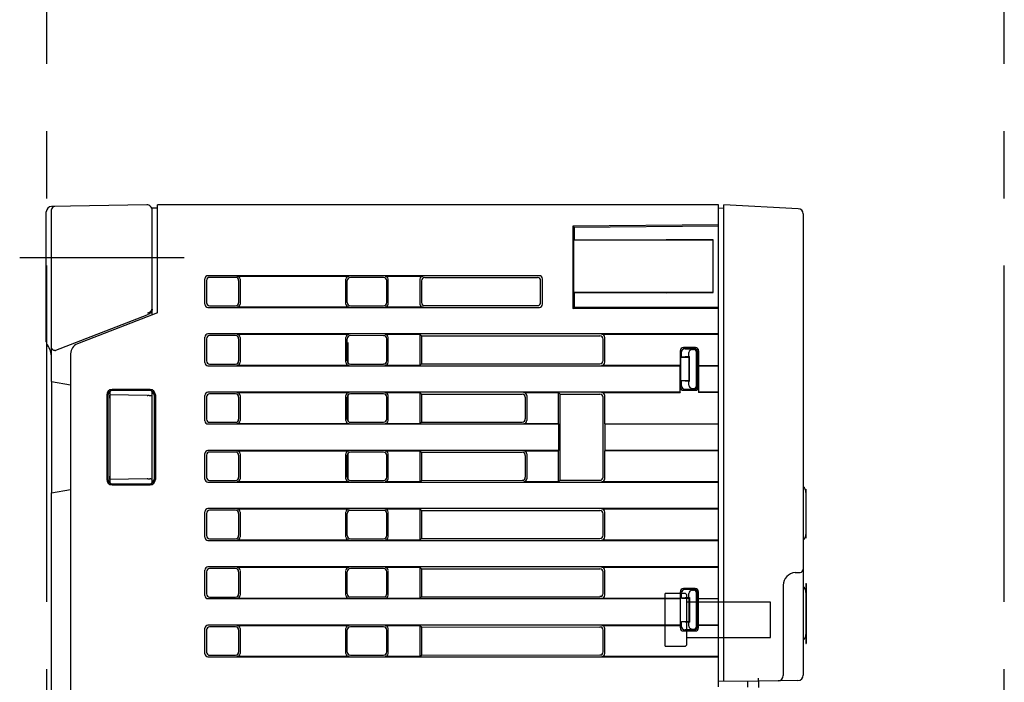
# Model space of a CAD drawing. Header units: millimetres. Extents: x 61 to 749, y -143 to 571.
# Tile 5 of 21: x 61 to 155, y 232 to 295. Entities that reach past the tile are written whole.
import ezdxf

# ---------------------------------------------------------------- set-up
doc = ezdxf.new("R2010")
doc.units = ezdxf.units.MM
doc.linetypes.add('PHANTOMX2', pattern=[127, 63.5, -12.7, 12.7, -12.7, 12.7, -12.7])
for name, color, linetype in [('10', 3, 'CONTINUOUS'), ('11', 2, 'CONTINUOUS'), ('12', 7, 'CONTINUOUS'), ('17', 6, 'CONTINUOUS'), ('18', 1, 'PHANTOMX2')]:
    doc.layers.add(name, color=color, linetype=linetype)

msp = doc.modelspace()

# ---------------------------------------------------------------- linework, layer by layer
at = {"layer": '10'}
for p, q in [((73.505, 277.563), (64.505, 277.406)), ((73.967, 277.272), (74.514, 277.272)), ((74.014, 267.172), (74.014, 277.272)), ((74.514, 267.366), (74.514, 277.572)), ((127.514, 277.572), (74.514, 277.572)), ((127.514, 232.056), (127.514, 277.572)), ((64.014, 264.63), (64.014, 276.906)), ((64.514, 260.892), (64.514, 277.111)), ((127.514, 275.685), (113.755, 275.561)), ((113.755, 275.561), (113.755, 267.763)), ((113.755, 275.561), (113.864, 275.453)), ((113.864, 275.453), (127.514, 275.572)), ((113.864, 275.453), (113.864, 275.447)), ((113.864, 274.947), (113.864, 274.272)), ((113.864, 274.272), (113.818, 274.226)), ((127.014, 274.246), (113.818, 274.226)), ((113.818, 274.226), (113.818, 269.318)), ((113.864, 274.272), (122.564, 274.272)), ((127.014, 274.271), (122.564, 274.274)), ((127.014, 269.273), (127.014, 274.271)), ((110.591, 270.872), (79.286, 270.872)), ((81.885, 270.716), (79.441, 270.717)), ((82.015, 270.846), (92.613, 270.846)), ((95.879, 270.71), (92.747, 270.711)), ((96.015, 270.846), (99.613, 270.846)), ((99.761, 270.697), (110.411, 270.692)), ((78.987, 268.171), (78.987, 270.573)), ((79.142, 270.419), (79.142, 268.326)), ((82.184, 270.417), (82.184, 268.327)), ((82.314, 270.547), (82.314, 268.197)), ((92.314, 268.197), (92.314, 270.547)), ((92.448, 268.332), (92.448, 270.413)), ((96.178, 268.333), (96.178, 270.411)), ((96.314, 268.197), (96.314, 270.547)), ((99.314, 270.547), (99.314, 268.197)), ((99.462, 270.398), (99.462, 268.346)), ((110.71, 268.351), (110.71, 270.393)), ((110.89, 268.171), (110.89, 270.573)), ((113.864, 269.272), (113.818, 269.318)), ((127.014, 269.298), (113.818, 269.318)), ((113.864, 269.272), (113.864, 267.872)), ((113.864, 269.272), (122.564, 269.272)), ((122.564, 269.27), (127.014, 269.273)), ((79.441, 268.027), (81.885, 268.028)), ((92.613, 267.898), (82.015, 267.898)), ((92.747, 268.033), (95.879, 268.034)), ((99.613, 267.898), (96.015, 267.898)), ((99.761, 268.047), (110.411, 268.052)), ((64.923, 263.828), (73.531, 267.181)), ((74.514, 267.366), (66.952, 264.43)), ((79.286, 267.872), (110.591, 267.872)), ((113.755, 267.763), (113.864, 267.872)), ((127.514, 267.76), (113.755, 267.763)), ((122.564, 267.872), (113.864, 267.872)), ((127.514, 267.87), (122.564, 267.874)), ((127.514, 265.372), (79.286, 265.372)), ((81.885, 265.216), (79.441, 265.217)), ((82.015, 265.346), (92.613, 265.346)), ((95.879, 265.21), (92.747, 265.211)), ((96.015, 265.346), (99.314, 265.346)), ((99.314, 265.346), (99.314, 262.398)), ((99.314, 265.346), (99.462, 265.197)), ((99.462, 265.197), (99.462, 262.547)), ((99.462, 265.197), (116.315, 265.189)), ((116.481, 265.346), (127.514, 265.346)), ((78.987, 262.671), (78.987, 265.073)), ((79.142, 264.919), (79.142, 262.826)), ((82.184, 264.917), (82.184, 262.827)), ((82.314, 265.047), (82.314, 262.697)), ((92.314, 262.697), (92.314, 265.047)), ((92.448, 262.832), (92.448, 264.913)), ((92.514, 262.646), (92.514, 264.55)), ((96.178, 262.833), (96.178, 264.911)), ((96.314, 262.697), (96.314, 265.047)), ((116.614, 262.854), (116.614, 264.891)), ((116.78, 262.697), (116.78, 265.047)), ((66.314, 263.498), (66.314, 170.846)), ((123.894, 263.792), (123.894, 262.398)), ((123.914, 263.772), (123.914, 260.372)), ((124.014, 263.172), (124.014, 263.68)), ((124.714, 263.235), (124.014, 263.172)), ((125.333, 264.092), (124.194, 264.092)), ((125.314, 264.072), (124.214, 264.072)), ((124.352, 263.972), (125.214, 263.972)), ((124.714, 263.235), (124.714, 263.617)), ((124.777, 263.235), (124.714, 263.172)), ((124.714, 263.235), (124.777, 263.235)), ((124.777, 260.909), (124.777, 263.235)), ((125.052, 263.909), (125.151, 263.909)), ((125.451, 260.535), (125.451, 263.61)), ((125.514, 260.472), (125.514, 263.673)), ((125.614, 260.372), (125.614, 263.772)), ((125.633, 263.792), (125.633, 262.398)), ((79.286, 262.372), (123.889, 262.372)), ((79.441, 262.527), (81.885, 262.528)), ((92.613, 262.398), (82.015, 262.398)), ((92.747, 262.533), (95.879, 262.534)), ((99.314, 262.398), (96.015, 262.398)), ((99.314, 262.398), (99.462, 262.547)), ((99.462, 262.547), (116.315, 262.555)), ((123.894, 262.398), (116.481, 262.398)), ((123.889, 262.372), (123.894, 262.398)), ((123.889, 259.872), (123.889, 262.372)), ((124.014, 263.172), (124.714, 263.172)), ((124.714, 263.172), (124.714, 260.972)), ((125.638, 262.372), (125.633, 262.398)), ((125.633, 262.398), (127.514, 262.398)), ((125.638, 262.372), (125.638, 259.872)), ((125.638, 262.372), (127.514, 262.372)), ((64.515, 260.892), (64.515, 250.352)), ((64.515, 260.892), (66.314, 260.575)), ((124.014, 260.465), (124.014, 260.972)), ((124.014, 260.972), (124.714, 260.972)), ((124.014, 260.972), (124.714, 260.909)), ((124.714, 260.972), (124.777, 260.909)), ((124.714, 260.527), (124.714, 260.909)), ((124.714, 260.909), (124.777, 260.909)), ((69.724, 259.623), (69.724, 251.621)), ((69.814, 259.533), (69.814, 251.711)), ((70.004, 259.924), (70.014, 259.922)), ((70.014, 259.922), (70.014, 251.322)), ((70.014, 259.612), (70.025, 259.601)), ((73.531, 259.552), (70.014, 259.612)), ((73.814, 260.122), (70.223, 260.122)), ((73.723, 260.031), (70.313, 260.032)), ((73.989, 259.547), (74.014, 259.547)), ((74.014, 251.307), (74.014, 259.938)), ((74.222, 251.713), (74.222, 259.532)), ((74.314, 259.623), (74.314, 251.621)), ((78.987, 257.171), (78.987, 259.573)), ((123.889, 259.872), (79.286, 259.872)), ((81.885, 259.716), (79.441, 259.717)), ((82.015, 259.846), (92.613, 259.846)), ((82.314, 259.547), (82.314, 257.197)), ((92.314, 257.197), (92.314, 259.547)), ((92.514, 257.146), (92.514, 259.599)), ((95.879, 259.71), (92.747, 259.711)), ((96.015, 259.846), (99.314, 259.846)), ((96.314, 257.197), (96.314, 259.547)), ((99.314, 259.846), (99.314, 256.898)), ((99.314, 259.846), (99.462, 259.697)), ((99.462, 259.697), (99.462, 257.047)), ((99.462, 259.697), (108.962, 259.693)), ((109.115, 259.846), (112.414, 259.846)), ((109.414, 259.547), (109.414, 257.197)), ((112.414, 256.898), (112.414, 259.846)), ((112.568, 259.691), (112.414, 259.846)), ((112.568, 251.553), (112.568, 259.691)), ((112.568, 259.691), (116.315, 259.689)), ((116.481, 259.846), (123.894, 259.846)), ((116.78, 256.898), (116.78, 259.547)), ((123.889, 259.872), (123.894, 259.846)), ((123.894, 259.846), (123.894, 260.352)), ((124.194, 260.052), (125.333, 260.053)), ((124.214, 260.072), (125.314, 260.072)), ((124.352, 260.172), (125.214, 260.172)), ((125.052, 260.235), (125.151, 260.235)), ((125.633, 260.353), (125.633, 259.846)), ((125.638, 259.872), (125.633, 259.846)), ((127.514, 259.846), (125.633, 259.846)), ((127.514, 259.872), (125.638, 259.872)), ((70.028, 259.301), (70.028, 251.944)), ((79.142, 259.419), (79.142, 257.326)), ((82.184, 259.417), (82.184, 257.327)), ((92.448, 257.332), (92.448, 259.413)), ((96.178, 257.333), (96.178, 259.411)), ((109.261, 259.394), (109.261, 257.35)), ((116.614, 251.854), (116.614, 259.391)), ((79.286, 256.872), (112.387, 256.872)), ((79.441, 257.027), (81.885, 257.028)), ((92.613, 256.898), (82.015, 256.898)), ((92.747, 257.033), (95.879, 257.034)), ((99.314, 256.898), (96.015, 256.898)), ((99.314, 256.898), (99.462, 257.047)), ((99.462, 257.047), (108.962, 257.051)), ((112.414, 256.898), (109.115, 256.898)), ((112.414, 256.898), (112.387, 256.872)), ((112.387, 256.872), (112.387, 254.372)), ((116.78, 256.898), (127.514, 256.898)), ((116.78, 256.898), (116.808, 256.872)), ((116.808, 254.372), (116.808, 256.872)), ((116.808, 256.872), (127.514, 256.872)), ((78.987, 251.671), (78.987, 254.073)), ((112.387, 254.372), (79.286, 254.372)), ((81.885, 254.216), (79.441, 254.217)), ((82.015, 254.346), (92.613, 254.346)), ((82.314, 254.047), (82.314, 251.697)), ((92.314, 251.697), (92.314, 254.047)), ((92.514, 251.646), (92.514, 254.099)), ((95.879, 254.21), (92.747, 254.211)), ((96.015, 254.346), (99.314, 254.346)), ((96.314, 251.697), (96.314, 254.047)), ((99.314, 254.346), (99.314, 251.398)), ((99.314, 254.346), (99.462, 254.197)), ((99.462, 254.197), (99.462, 251.547)), ((99.462, 254.197), (108.962, 254.193)), ((109.115, 254.346), (112.414, 254.346)), ((109.414, 254.047), (109.414, 251.697)), ((112.414, 254.346), (112.387, 254.372)), ((112.414, 251.398), (112.414, 254.346)), ((116.78, 254.346), (116.808, 254.372)), ((116.78, 251.697), (116.78, 254.346)), ((127.514, 254.346), (116.78, 254.346)), ((127.514, 254.372), (116.808, 254.372)), ((79.142, 253.919), (79.142, 251.826)), ((82.184, 253.917), (82.184, 251.827)), ((92.448, 251.832), (92.448, 253.913)), ((96.178, 251.833), (96.178, 253.911)), ((109.261, 253.894), (109.261, 251.85)), ((70.004, 251.32), (70.014, 251.322)), ((73.531, 251.692), (70.014, 251.632)), ((70.014, 251.632), (70.025, 251.644)), ((70.313, 251.212), (73.723, 251.213)), ((74.014, 251.697), (73.989, 251.697)), ((79.286, 251.372), (127.514, 251.372)), ((79.441, 251.527), (81.885, 251.528)), ((92.613, 251.398), (82.015, 251.398)), ((92.747, 251.533), (95.879, 251.534)), ((99.314, 251.398), (96.015, 251.398)), ((99.314, 251.398), (99.462, 251.547)), ((99.462, 251.547), (108.962, 251.551)), ((112.414, 251.398), (109.115, 251.398)), ((112.568, 251.553), (112.414, 251.398)), ((112.568, 251.553), (116.315, 251.555)), ((127.514, 251.398), (116.481, 251.398)), ((64.514, 183.892), (64.514, 250.352)), ((64.515, 250.352), (66.314, 250.67)), ((70.223, 251.122), (73.814, 251.122)), ((78.987, 246.171), (78.987, 248.573)), ((79.142, 248.419), (79.142, 246.326)), ((127.514, 248.872), (79.286, 248.872)), ((81.885, 248.716), (79.441, 248.717)), ((82.015, 248.846), (92.613, 248.846)), ((82.184, 248.417), (82.184, 246.327)), ((82.314, 248.547), (82.314, 246.197)), ((92.314, 246.197), (92.314, 248.547)), ((92.448, 246.332), (92.448, 248.413)), ((95.879, 248.71), (92.747, 248.711)), ((96.015, 248.846), (99.314, 248.846)), ((96.178, 246.333), (96.178, 248.411)), ((96.314, 246.197), (96.314, 248.547)), ((99.314, 248.846), (99.314, 245.898)), ((99.314, 248.846), (99.462, 248.697)), ((99.462, 248.697), (99.462, 246.047)), ((99.462, 248.697), (116.315, 248.689)), ((116.481, 248.846), (127.514, 248.846)), ((116.614, 246.354), (116.614, 248.391)), ((116.78, 246.197), (116.78, 248.547)), ((79.286, 245.872), (127.514, 245.872)), ((79.441, 246.027), (81.885, 246.028)), ((92.613, 245.898), (82.015, 245.898)), ((92.747, 246.033), (95.879, 246.034)), ((99.314, 245.898), (96.015, 245.898)), ((99.314, 245.898), (99.462, 246.047)), ((99.462, 246.047), (116.315, 246.055)), ((127.514, 245.898), (116.481, 245.898)), ((78.987, 240.671), (78.987, 243.073)), ((79.142, 242.919), (79.142, 240.826)), ((127.514, 243.372), (79.286, 243.372)), ((81.885, 243.216), (79.441, 243.217)), ((82.015, 243.346), (92.613, 243.346)), ((82.184, 242.917), (82.184, 240.827)), ((82.314, 243.047), (82.314, 240.697)), ((92.314, 240.697), (92.314, 243.047)), ((92.448, 240.832), (92.448, 242.913)), ((95.879, 243.21), (92.747, 243.211)), ((96.015, 243.346), (99.314, 243.346)), ((96.178, 240.833), (96.178, 242.911)), ((96.314, 240.697), (96.314, 243.047)), ((99.314, 243.346), (99.314, 240.398)), ((99.314, 243.346), (99.462, 243.197)), ((99.462, 243.197), (99.462, 240.547)), ((99.462, 243.197), (116.315, 243.189)), ((116.481, 243.346), (127.514, 243.346)), ((116.614, 240.854), (116.614, 242.891)), ((116.78, 240.697), (116.78, 243.047)), ((123.914, 237.622), (123.914, 241.022)), ((124.014, 240.422), (124.014, 240.93)), ((125.314, 241.322), (124.214, 241.322)), ((125.214, 241.222), (124.352, 241.222)), ((125.052, 241.159), (125.151, 241.159)), ((125.514, 240.923), (125.514, 237.722)), ((125.614, 237.622), (125.614, 241.022)), ((79.286, 240.372), (123.914, 240.372)), ((79.441, 240.527), (81.885, 240.528)), ((92.613, 240.398), (82.015, 240.398)), ((92.747, 240.533), (95.879, 240.534)), ((99.314, 240.398), (96.015, 240.398)), ((99.314, 240.398), (99.462, 240.547)), ((99.462, 240.547), (116.315, 240.555)), ((116.314, 240.555), (116.314, 240.572)), ((116.414, 240.572), (116.314, 240.572)), ((123.914, 240.398), (116.481, 240.398)), ((124.714, 240.485), (124.014, 240.422)), ((124.014, 240.422), (124.714, 240.422)), ((124.714, 240.485), (124.714, 240.867)), ((124.777, 240.485), (124.714, 240.422)), ((124.714, 240.485), (124.777, 240.485)), ((124.714, 240.422), (124.714, 238.222)), ((124.777, 240.485), (124.777, 238.159)), ((125.451, 237.785), (125.451, 240.86)), ((125.614, 240.398), (127.514, 240.398)), ((125.614, 240.372), (127.514, 240.372)), ((124.014, 238.222), (124.714, 238.222)), ((124.014, 238.222), (124.714, 238.159)), ((124.014, 237.715), (124.014, 238.222)), ((124.714, 238.222), (124.777, 238.159)), ((124.714, 238.159), (124.777, 238.159)), ((124.714, 237.777), (124.714, 238.159)), ((78.987, 235.171), (78.987, 237.573)), ((79.142, 237.419), (79.142, 235.326)), ((123.914, 237.872), (79.286, 237.872)), ((81.885, 237.716), (79.441, 237.717)), ((82.015, 237.846), (92.613, 237.846)), ((82.184, 237.417), (82.184, 235.327)), ((82.314, 237.547), (82.314, 235.197)), ((92.314, 235.197), (92.314, 237.547)), ((92.448, 235.332), (92.448, 237.413)), ((95.879, 237.71), (92.747, 237.711)), ((96.015, 237.846), (99.314, 237.846)), ((96.178, 235.333), (96.178, 237.411)), ((96.314, 235.197), (96.314, 237.547)), ((99.314, 237.846), (99.314, 234.898)), ((99.314, 237.846), (99.462, 237.697)), ((99.462, 237.697), (99.462, 235.047)), ((99.462, 237.697), (116.315, 237.689)), ((116.481, 237.846), (123.914, 237.846)), ((116.614, 235.354), (116.614, 237.391)), ((116.78, 235.197), (116.78, 237.547)), ((124.214, 237.322), (125.314, 237.322)), ((125.214, 237.422), (124.352, 237.422)), ((125.052, 237.485), (125.151, 237.485)), ((127.514, 237.872), (125.614, 237.872)), ((127.514, 237.846), (125.614, 237.846)), ((79.286, 234.872), (127.514, 234.872)), ((79.441, 235.027), (81.885, 235.028)), ((92.613, 234.898), (82.015, 234.898)), ((92.747, 235.033), (95.879, 235.034)), ((99.314, 234.898), (96.015, 234.898)), ((99.314, 234.898), (99.462, 235.047)), ((99.462, 235.047), (116.315, 235.055)), ((127.514, 234.898), (116.481, 234.898)), ((130.292, 232.007), (130.292, 232.581)), ((131.292, 232.572), (131.292, 231.99))]:
    msp.add_line(p, q, dxfattribs=at)
for centre, radius, start, end in [((64.514, 276.906), 0.5, 91, 180), ((64.814, 277.111), 0.3, 91, 180), ((73.514, 277.063), 0.5, 0, 91), ((73.514, 267.853), 0.5, 275, 345.02008), ((64.514, 264.63), 0.5, 180, 216.8699), ((62.514, 263.13), 2, 0.17602, 36.86994), ((67.314, 263.498), 1, 111.21797, 180), ((124.214, 241.022), 0.3, 90, 180), ((125.314, 241.022), 0.3, 0, 90), ((124.214, 237.622), 0.3, 180, 270), ((125.314, 237.622), 0.3, 270, 0)]:
    msp.add_arc(centre, radius, start, end, dxfattribs=at)
for centre, major_axis, ratio, start_param, end_param in [((113.89, 274.947), (0, 0.5), 0.052421, -0.000459, 1.570292), ((79.289, 270.571), (0.214, -0.214), 0.992433, 2.359993, 3.923193), ((79.443, 270.416), (0.22, -0.208), 0.991965, 2.331573, 3.894773), ((81.883, 270.415), (0.207, 0.22), 0.992873, -0.813629, 0.749571), ((82.013, 270.545), (0.214, 0.214), 0.992433, -0.7816, 0.7816), ((92.615, 270.545), (-0.214, 0.214), 0.992433, -0.7816, 0.7816), ((92.749, 270.41), (0.22, -0.208), 0.991965, 2.331573, 3.894773), ((95.877, 270.409), (0.207, 0.22), 0.992873, -0.813629, 0.749571), ((96.013, 270.545), (0.214, 0.214), 0.992433, -0.7816, 0.7816), ((99.615, 270.545), (-0.214, 0.214), 0.992433, -0.7816, 0.7816), ((99.764, 270.396), (0.22, -0.208), 0.991965, 2.331573, 3.894773), ((110.409, 270.391), (0.207, 0.22), 0.992873, -0.813629, 0.749571), ((110.589, 270.571), (0.214, 0.214), 0.992433, -0.7816, 0.7816), ((79.289, 268.173), (0.214, 0.214), 0.992433, -3.923193, -2.359993), ((79.443, 268.328), (0.22, 0.208), 0.991965, 2.388412, 3.951612), ((81.883, 268.329), (-0.207, 0.22), 0.992873, -3.891164, -2.327964), ((82.013, 268.199), (-0.214, 0.214), 0.992433, -3.923193, -2.359993), ((92.615, 268.199), (0.214, 0.214), 0.992433, -3.923193, -2.359993), ((92.749, 268.334), (0.22, 0.208), 0.991965, 2.388412, 3.951612), ((95.877, 268.336), (-0.207, 0.22), 0.992873, -3.891164, -2.327964), ((96.013, 268.199), (-0.214, 0.214), 0.992433, -3.923193, -2.359993), ((99.615, 268.199), (0.214, 0.214), 0.992433, -3.923193, -2.359993), ((99.764, 268.348), (0.22, 0.208), 0.991965, 2.388412, 3.951612), ((110.409, 268.353), (-0.207, 0.22), 0.992873, -3.891164, -2.327964), ((110.589, 268.173), (-0.214, 0.214), 0.992433, -3.923193, -2.359993), ((73.514, 267.165), (0.5, 0.195), 0.01626, 1.192441, 1.529542), ((79.289, 265.071), (0.214, -0.214), 0.992433, 2.359993, 3.923193), ((79.443, 264.916), (0.22, -0.208), 0.991965, 2.331573, 3.894773), ((81.883, 264.915), (0.207, 0.22), 0.992873, -0.813629, 0.749571), ((82.013, 265.045), (0.214, 0.214), 0.992433, -0.7816, 0.7816), ((92.615, 265.045), (-0.214, 0.214), 0.992433, -0.7816, 0.7816), ((92.749, 264.91), (0.22, -0.208), 0.991965, 2.331573, 3.894773), ((95.877, 264.909), (0.207, 0.22), 0.992873, -0.813629, 0.749571), ((96.013, 265.045), (0.214, 0.214), 0.992433, -0.7816, 0.7816), ((116.313, 264.888), (0.214, 0.214), 0.992436, -0.782269, 0.780477), ((116.478, 265.045), (0.22, 0.207), 0.991968, -0.752099, 0.810647), ((64.814, 264.107), (0.183, -0.238), 0.999323, -0.619612, -0.28251), ((124.194, 263.792), (-0.212, 0.212), 0.999695, -0.785322, 0.785322), ((124.214, 263.772), (-0.115, 0.277), 0.999785, -0.392585, 1.178059), ((124.361, 263.672), (0.346, -0.031), 0.862895, 1.674539, 3.218962), ((125.061, 263.609), (0.346, -0.031), 0.862895, 1.674539, 3.218962), ((125.15, 263.609), (-0.213, -0.213), 0.997265, 2.357564, 3.925621), ((125.213, 263.672), (0.213, 0.213), 0.997265, -0.784029, 0.784029), ((125.314, 263.772), (0.243, 0.175), 0.999519, -0.624256, 0.946083), ((125.333, 263.792), (0.212, 0.212), 0.999696, -0.78517, 0.78517), ((79.289, 262.673), (0.214, 0.214), 0.992433, 2.359993, 3.923193), ((79.443, 262.828), (0.22, 0.208), 0.991965, 2.388412, 3.951612), ((81.883, 262.829), (-0.207, 0.22), 0.992873, -3.891164, -2.327964), ((82.013, 262.699), (0.214, -0.214), 0.992433, -0.7816, 0.7816), ((92.615, 262.699), (0.214, 0.214), 0.992433, -3.923193, -2.359993), ((92.749, 262.834), (0.22, 0.208), 0.991965, 2.388412, 3.951612), ((95.877, 262.836), (-0.207, 0.22), 0.992873, -3.891164, -2.327964), ((96.013, 262.699), (-0.214, 0.214), 0.992433, -3.923193, -2.359993), ((116.313, 262.856), (0.214, -0.214), 0.992436, -0.780477, 0.782269), ((116.478, 262.699), (0.22, -0.207), 0.991968, -0.810647, 0.752099), ((124.361, 260.473), (0.346, 0.031), 0.862895, 3.064223, 4.608646), ((125.061, 260.535), (-0.346, -0.031), 0.862895, -0.077369, 1.467053), ((125.15, 260.535), (0.213, -0.213), 0.997265, -0.784029, 0.784029), ((125.213, 260.473), (-0.213, 0.213), 0.997265, -3.925621, -2.357564), ((70.224, 259.621), (-0.355, 0.355), 0.997265, -0.784029, 0.784029), ((70.315, 259.531), (0.37, -0.338), 0.996979, 2.312146, 3.880204), ((70.025, 259.301), (0, 0.3), 0.008725, -1.570796, -0.009028), ((73.514, 259.557), (0.5, -0.009), 0.008876, -1.535735, -1.41192), ((73.722, 259.53), (0.334, 0.373), 0.997523, -0.839454, 0.728603), ((73.813, 259.621), (0.355, 0.355), 0.997265, -0.784029, 0.784029), ((79.289, 259.571), (0.214, -0.214), 0.992433, 2.359993, 3.923193), ((79.443, 259.416), (0.22, -0.208), 0.991965, 2.331573, 3.894773), ((81.883, 259.415), (0.207, 0.22), 0.992873, -0.813629, 0.749571), ((82.013, 259.545), (0.214, 0.214), 0.992433, -0.7816, 0.7816), ((92.615, 259.545), (-0.214, 0.214), 0.992433, -0.7816, 0.7816), ((92.749, 259.41), (0.22, -0.208), 0.991965, 2.331573, 3.894773), ((95.877, 259.409), (0.207, 0.22), 0.992873, -0.813629, 0.749571), ((96.013, 259.545), (0.214, 0.214), 0.992433, -0.7816, 0.7816), ((108.96, 259.392), (0.207, 0.22), 0.992873, -0.813629, 0.749571), ((109.113, 259.545), (0.214, 0.214), 0.992433, -0.7816, 0.7816), ((116.313, 259.388), (0.214, 0.214), 0.992436, -0.782269, 0.780477), ((116.478, 259.545), (0.22, 0.207), 0.991968, -0.752099, 0.810647), ((124.194, 260.352), (0.212, 0.212), 0.999695, -3.926915, -2.356271), ((124.214, 260.372), (0.115, 0.277), 0.999785, -4.319652, -2.749008), ((125.314, 260.372), (0.243, -0.175), 0.999519, -0.946083, 0.624256), ((125.333, 260.353), (0.212, -0.212), 0.999696, -0.78517, 0.78517), ((79.289, 257.173), (0.214, 0.214), 0.992433, 2.359993, 3.923193), ((79.443, 257.328), (0.22, 0.208), 0.991965, 2.388412, 3.951612), ((81.883, 257.329), (-0.207, 0.22), 0.992873, -3.891164, -2.327964), ((82.013, 257.199), (0.214, -0.214), 0.992433, -0.7816, 0.7816), ((92.615, 257.199), (0.214, 0.214), 0.992433, -3.923193, -2.359993), ((92.749, 257.334), (0.22, 0.208), 0.991965, 2.388412, 3.951612), ((95.877, 257.336), (-0.207, 0.22), 0.992873, -3.891164, -2.327964), ((96.013, 257.199), (-0.214, 0.214), 0.992433, -3.923193, -2.359993), ((108.96, 257.353), (-0.207, 0.22), 0.992873, -3.891164, -2.327964), ((109.113, 257.199), (0.214, -0.214), 0.992433, -0.7816, 0.7816), ((79.289, 254.071), (0.214, -0.214), 0.992433, 2.359993, 3.923193), ((79.443, 253.916), (0.22, -0.208), 0.991965, 2.331573, 3.894773), ((81.883, 253.915), (0.207, 0.22), 0.992873, -0.813629, 0.749571), ((82.013, 254.045), (0.214, 0.214), 0.992433, -0.7816, 0.7816), ((92.615, 254.045), (-0.214, 0.214), 0.992433, -0.7816, 0.7816), ((92.749, 253.91), (0.22, -0.208), 0.991965, 2.331573, 3.894773), ((95.877, 253.909), (0.207, 0.22), 0.992873, -0.813629, 0.749571), ((96.013, 254.045), (0.214, 0.214), 0.992433, -0.7816, 0.7816), ((108.96, 253.892), (0.207, 0.22), 0.992873, -0.813629, 0.749571), ((109.113, 254.045), (0.214, 0.214), 0.992433, -0.7816, 0.7816), ((70.224, 251.623), (0.355, 0.355), 0.997265, -3.925621, -2.357564), ((70.315, 251.713), (0.37, 0.338), 0.996979, 2.402982, 3.971039), ((70.025, 251.944), (0, 0.3), 0.008725, -3.132564, -1.570796), ((73.514, 251.687), (0.5, 0.009), 0.008876, 1.41192, 1.535735), ((73.722, 251.714), (-0.334, 0.373), 0.997523, -3.870196, -2.302139), ((73.813, 251.623), (-0.355, 0.355), 0.997265, -3.925621, -2.357564), ((79.289, 251.673), (0.214, 0.214), 0.992433, 2.359993, 3.923193), ((79.443, 251.828), (0.22, 0.208), 0.991965, 2.388412, 3.951612), ((81.883, 251.829), (-0.207, 0.22), 0.992873, -3.891164, -2.327964), ((82.013, 251.699), (0.214, -0.214), 0.992433, -0.7816, 0.7816), ((92.615, 251.699), (0.214, 0.214), 0.992433, -3.923193, -2.359993), ((92.749, 251.834), (0.22, 0.208), 0.991965, 2.388412, 3.951612), ((95.877, 251.836), (-0.207, 0.22), 0.992873, -3.891164, -2.327964), ((96.013, 251.699), (-0.214, 0.214), 0.992433, -3.923193, -2.359993), ((108.96, 251.853), (-0.207, 0.22), 0.992873, -3.891164, -2.327964), ((109.113, 251.699), (0.214, -0.214), 0.992433, -0.7816, 0.7816), ((116.313, 251.856), (0.214, -0.214), 0.992436, -0.780477, 0.782269), ((116.478, 251.699), (0.22, -0.207), 0.991968, -0.810647, 0.752099), ((79.289, 248.571), (0.214, -0.214), 0.992433, 2.359993, 3.923193), ((79.443, 248.416), (0.22, -0.208), 0.991965, 2.331573, 3.894773), ((81.883, 248.415), (0.207, 0.22), 0.992873, -0.813629, 0.749571), ((82.013, 248.545), (0.214, 0.214), 0.992433, -0.7816, 0.7816), ((92.615, 248.545), (-0.214, 0.214), 0.992433, -0.7816, 0.7816), ((92.749, 248.41), (0.22, -0.208), 0.991965, 2.331573, 3.894773), ((95.877, 248.409), (0.207, 0.22), 0.992873, -0.813629, 0.749571), ((96.013, 248.545), (0.214, 0.214), 0.992433, -0.7816, 0.7816), ((116.313, 248.388), (0.214, 0.214), 0.992436, -0.782269, 0.780477), ((116.478, 248.545), (0.22, 0.207), 0.991968, -0.752099, 0.810647), ((79.289, 246.173), (0.214, 0.214), 0.992433, 2.359993, 3.923193), ((79.443, 246.328), (0.22, 0.208), 0.991965, 2.388412, 3.951612), ((81.883, 246.329), (-0.207, 0.22), 0.992873, -3.891164, -2.327964), ((82.013, 246.199), (0.214, -0.214), 0.992433, -0.7816, 0.7816), ((92.615, 246.199), (0.214, 0.214), 0.992433, -3.923193, -2.359993), ((92.749, 246.334), (0.22, 0.208), 0.991965, 2.388412, 3.951612), ((95.877, 246.336), (-0.207, 0.22), 0.992873, -3.891164, -2.327964), ((96.013, 246.199), (-0.214, 0.214), 0.992433, -3.923193, -2.359993), ((116.313, 246.356), (0.214, -0.214), 0.992436, -0.780477, 0.782269), ((116.478, 246.199), (0.22, -0.207), 0.991968, -0.810647, 0.752099), ((79.289, 243.071), (-0.214, 0.214), 0.992433, -0.7816, 0.7816), ((79.443, 242.916), (0.22, -0.208), 0.991965, 2.331573, 3.894773), ((81.883, 242.915), (0.207, 0.22), 0.992873, -0.813629, 0.749571), ((82.013, 243.045), (0.214, 0.214), 0.992433, -0.7816, 0.7816), ((92.615, 243.045), (-0.214, 0.214), 0.992433, -0.7816, 0.7816), ((92.749, 242.91), (0.22, -0.208), 0.991965, 2.331573, 3.894773), ((95.877, 242.909), (0.207, 0.22), 0.992873, -0.813629, 0.749571), ((96.013, 243.045), (0.214, 0.214), 0.992433, -0.7816, 0.7816), ((116.313, 242.888), (0.214, 0.214), 0.992436, -0.782269, 0.780477), ((116.478, 243.045), (0.22, 0.207), 0.991968, -0.752099, 0.810647), ((124.361, 240.922), (0.346, -0.031), 0.862895, 1.674539, 3.218962), ((125.061, 240.859), (0.346, -0.031), 0.862895, 1.674539, 3.218962), ((125.15, 240.859), (-0.213, -0.213), 0.997265, 2.357564, 3.925621), ((125.213, 240.922), (0.213, 0.213), 0.997265, -0.784029, 0.784029), ((79.289, 240.673), (0.214, 0.214), 0.992433, 2.359993, 3.923193), ((79.443, 240.828), (0.22, 0.208), 0.991965, 2.388412, 3.951612), ((81.883, 240.829), (-0.207, 0.22), 0.992873, -3.891164, -2.327964), ((82.013, 240.699), (0.214, -0.214), 0.992433, -0.7816, 0.7816), ((92.615, 240.699), (0.214, 0.214), 0.992433, -3.923193, -2.359993), ((92.749, 240.834), (0.22, 0.208), 0.991965, 2.388412, 3.951612), ((95.877, 240.836), (-0.207, 0.22), 0.992873, -3.891164, -2.327964), ((96.013, 240.699), (-0.214, 0.214), 0.992433, -3.923193, -2.359993), ((116.313, 240.856), (0.214, -0.214), 0.992436, -0.780477, 0.782269), ((116.478, 240.699), (0.22, -0.207), 0.991968, -0.810647, 0.752099), ((79.289, 237.571), (-0.214, 0.214), 0.992433, -0.7816, 0.7816), ((79.443, 237.416), (0.22, -0.208), 0.991965, 2.331573, 3.894773), ((81.883, 237.415), (0.207, 0.22), 0.992873, -0.813629, 0.749571), ((82.013, 237.545), (0.214, 0.214), 0.992433, -0.7816, 0.7816), ((92.615, 237.545), (-0.214, 0.214), 0.992433, -0.7816, 0.7816), ((92.749, 237.41), (0.22, -0.208), 0.991965, 2.331573, 3.894773), ((95.877, 237.409), (0.207, 0.22), 0.992873, -0.813629, 0.749571), ((96.013, 237.545), (0.214, 0.214), 0.992433, -0.7816, 0.7816), ((116.313, 237.388), (0.214, 0.214), 0.992436, -0.782269, 0.780477), ((116.478, 237.545), (0.22, 0.207), 0.991968, -0.752099, 0.810647), ((124.361, 237.723), (0.346, 0.031), 0.862895, 3.064223, 4.608646), ((125.061, 237.785), (-0.346, -0.031), 0.862895, -0.077369, 1.467053), ((125.15, 237.785), (0.213, -0.213), 0.997265, -0.784029, 0.784029), ((125.213, 237.723), (-0.213, 0.213), 0.997265, -3.925621, -2.357564), ((92.749, 235.334), (0.22, 0.208), 0.991965, 2.388412, 3.951612), ((95.877, 235.336), (-0.207, 0.22), 0.992873, -3.891164, -2.327964), ((116.313, 235.356), (0.214, -0.214), 0.992436, -0.780477, 0.782269), ((79.289, 235.173), (0.214, 0.214), 0.992433, 2.359993, 3.923193), ((79.443, 235.328), (0.22, 0.208), 0.991965, 2.388412, 3.951612), ((81.883, 235.329), (-0.207, 0.22), 0.992873, -3.891164, -2.327964), ((82.013, 235.199), (0.214, -0.214), 0.992433, -0.7816, 0.7816), ((92.615, 235.199), (0.214, 0.214), 0.992433, -3.923193, -2.359993), ((96.013, 235.199), (-0.214, 0.214), 0.992433, -3.923193, -2.359993), ((116.478, 235.199), (0.22, -0.207), 0.991968, -0.810647, 0.752099)]:
    msp.add_ellipse(centre, major_axis=major_axis, ratio=ratio, start_param=start_param, end_param=end_param, dxfattribs=at)
for points, knots in [([(73.695, 267.279), (73.743, 267.298), (73.832, 267.349), (73.935, 267.461), (73.999, 267.596), (74.014, 267.693), (74.014, 267.742)], [0, 0, 0, 0, 0.257709, 0.509551, 0.756241, 1, 1, 1, 1]), ([(74.014, 267.702), (74.014, 267.658), (74.001, 267.566), (73.943, 267.436), (73.841, 267.32), (73.748, 267.265), (73.695, 267.245)], [0, 0, 0, 0, 0.226175, 0.461389, 0.715859, 1, 1, 1, 1]), ([(64.824, 263.807), (64.8, 263.807), (64.753, 263.811), (64.687, 263.832), (64.632, 263.865), (64.574, 263.918), (64.526, 263.997), (64.514, 264.068), (64.514, 264.102)], [0, 0, 0, 0, 0.151249, 0.296137, 0.431099, 0.556457, 0.785281, 1, 1, 1, 1]), ([(73.99, 259.547), (73.982, 259.548), (73.962, 259.546), (73.928, 259.542), (73.886, 259.539), (73.838, 259.539), (73.783, 259.541), (73.701, 259.546), (73.637, 259.551), (73.593, 259.551)], [0, 0, 0, 0, 0.063986, 0.149715, 0.255218, 0.37851, 0.517403, 0.669283, 1, 1, 1, 1]), ([(73.593, 251.693), (73.637, 251.694), (73.701, 251.698), (73.783, 251.704), (73.838, 251.706), (73.886, 251.705), (73.928, 251.702), (73.962, 251.699), (73.982, 251.697), (73.99, 251.697)], [0, 0, 0, 0, 0.330717, 0.482597, 0.62149, 0.744782, 0.850285, 0.936014, 1, 1, 1, 1])]:
    msp.add_open_spline(points, degree=3, knots=knots, dxfattribs=at)
at = {"layer": '11'}
for p, q in [((127.514, 277.268), (128.014, 277.272)), ((128.014, 232.601), (128.014, 277.572)), ((135.04, 277.204), (128.014, 277.572)), ((135.514, 276.705), (135.514, 233.137)), ((135.514, 264.603), (135.524, 264.603)), ((135.514, 264.572), (135.524, 264.572)), ((135.524, 264.603), (135.524, 262.741)), ((135.514, 262.772), (135.524, 262.772)), ((135.514, 262.741), (135.524, 262.741)), ((135.514, 261.803), (135.524, 261.803)), ((135.514, 261.772), (135.524, 261.772)), ((135.524, 261.803), (135.524, 259.941)), ((135.514, 259.972), (135.524, 259.972)), ((135.514, 259.941), (135.524, 259.941)), ((135.514, 258.972), (135.524, 258.972)), ((135.524, 258.972), (135.524, 257.172)), ((135.514, 257.172), (135.524, 257.172)), ((135.774, 250.722), (135.776, 250.722)), ((135.774, 250.722), (135.774, 246.091)), ((135.776, 250.722), (135.776, 246.091)), ((135.774, 248.922), (135.776, 248.922)), ((135.774, 248.522), (135.776, 248.522)), ((135.774, 248.322), (135.776, 248.322)), ((135.774, 247.953), (135.776, 247.953)), ((135.774, 247.922), (135.776, 247.922)), ((135.774, 246.122), (135.776, 246.122)), ((135.774, 246.091), (135.776, 246.091)), ((135.514, 244.627), (135.524, 244.627)), ((135.514, 244.596), (135.524, 244.596)), ((135.524, 244.627), (135.524, 242.765)), ((134.771, 242.832), (135.229, 242.856)), ((135.514, 242.796), (135.524, 242.796)), ((135.514, 242.765), (135.524, 242.765)), ((133.634, 241.633), (133.634, 233.104)), ((135.774, 241.802), (135.784, 241.802)), ((135.774, 241.802), (135.774, 236.14)), ((135.784, 241.802), (135.784, 236.14)), ((135.774, 240.471), (135.784, 240.471)), ((135.774, 237.472), (135.784, 237.472)), ((135.774, 237.438), (135.784, 237.438)), ((135.774, 236.171), (135.784, 236.171)), ((135.774, 236.14), (135.784, 236.14)), ((127.514, 232.605), (131.292, 232.572)), ((135.022, 232.637), (131.292, 232.572))]:
    msp.add_line(p, q, dxfattribs=at)
for centre, radius, start, end in [((135.014, 276.705), 0.5, 0, 87), ((135.074, 250.398), 0.7, 0, 50.97582), ((135.074, 246.447), 0.7, 309.02418, 0), ((134.834, 241.633), 1.2, 93, 180), ((135.214, 243.155), 0.3, 273, 0), ((135.074, 240.947), 0.7, 0, 50.97582), ((135.074, 236.996), 0.7, 309.02418, 0), ((133.134, 233.104), 0.5, 271, 0), ((135.014, 233.137), 0.5, 271, 0)]:
    msp.add_arc(centre, radius, start, end, dxfattribs=at)
msp.add_open_spline([(131.292, 232.572), (131.293, 232.573), (131.294, 232.574), (131.296, 232.579), (131.297, 232.586), (131.298, 232.596), (131.3, 232.608), (131.301, 232.623), (131.302, 232.641), (131.304, 232.668), (131.305, 232.708), (131.306, 232.759), (131.307, 232.814), (131.307, 232.853), (131.307, 232.872)], degree=3, knots=[0, 0, 0, 0, 0.006394, 0.021938, 0.046074, 0.079296, 0.121296, 0.171686, 0.230011, 0.29572, 0.446715, 0.618916, 0.805724, 1, 1, 1, 1], dxfattribs=at)
at = {"layer": '12'}
msp.add_line((77.051, 272.572), (61.499, 272.572), dxfattribs=at)
at = {"layer": '17'}
for p, q in [((124.384, 240.872), (122.464, 240.872)), ((122.464, 235.872), (122.464, 240.872)), ((124.384, 240.872), (124.534, 240.722)), ((124.534, 236.022), (124.534, 240.722)), ((132.434, 240.042), (124.534, 240.042)), ((132.434, 236.702), (132.434, 240.042)), ((124.534, 236.702), (132.434, 236.702)), ((122.464, 235.872), (124.384, 235.872)), ((124.384, 235.872), (124.534, 236.022))]:
    msp.add_line(p, q, dxfattribs=at)
msp.add_arc((124.764, 236.547), 0.25, 141.30883, 158.10426, dxfattribs=at)
at = {"layer": '18', "ltscale": 0.5}
for p, q in [((64.05, 49.572), (64.05, 377.572)), ((154.514, 49.572), (154.514, 377.572))]:
    msp.add_line(p, q, dxfattribs=at)

doc.saveas('drawing.dxf')
